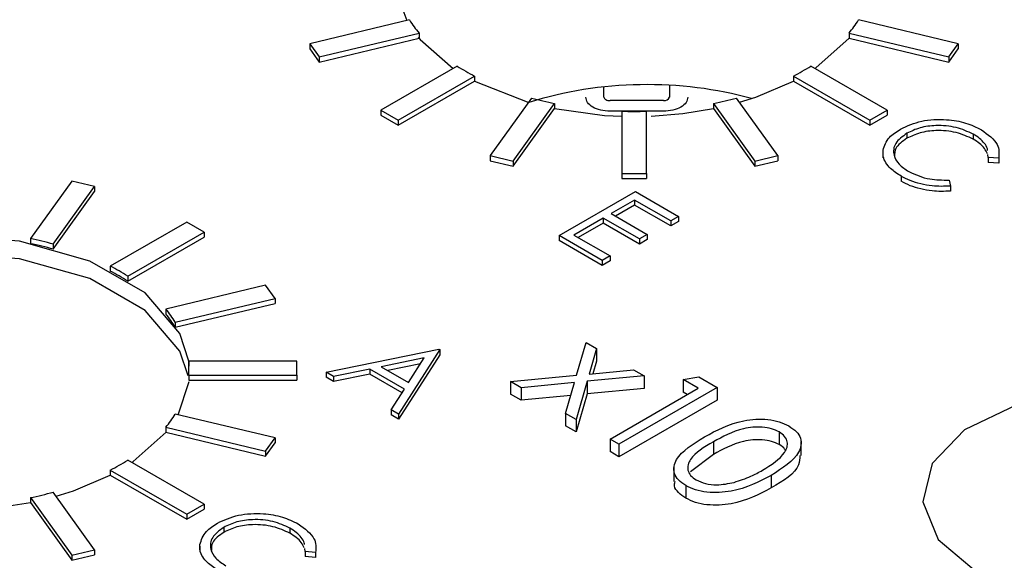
# Model space of a CAD drawing. Header units: inches. Extents: x 6 to 26.3, y 3.7 to 17.6.
# Tile 22 of 24: x 24.021 to 24.34, y 12.885 to 13.06. Entities that reach past the tile are written whole.
import ezdxf

# ---------------------------------------------------------------- set-up
doc = ezdxf.new("R2010")
doc.units = ezdxf.units.IN
doc.header["$LTSCALE"] = 2
doc.header["$MEASUREMENT"] = 0

msp = doc.modelspace()

# ---------------------------------------------------------------- linework, layer by layer
at = {"color": 7, "linetype": 'Continuous', "lineweight": 25}
for p, q in [((24.1476582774, 13.059706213), (24.1153224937, 13.0519740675)), ((24.3254246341, 13.0519740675), (24.2930888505, 13.059706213)), ((24.1183839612, 13.0477073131), (24.1507197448, 13.0554394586)), ((24.1183839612, 13.0460742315), (24.1507197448, 13.053806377)), ((24.1507197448, 13.0554394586), (24.1507197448, 13.053806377)), ((24.290027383, 13.0554394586), (24.290027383, 13.053806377)), ((24.290027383, 13.0554394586), (24.3223631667, 13.0477073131)), ((24.290027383, 13.053806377), (24.3223631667, 13.0460742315)), ((24.1153224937, 13.0519740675), (24.1183839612, 13.0477073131)), ((24.1153224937, 13.0519740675), (24.1153224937, 13.0503409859)), ((24.1153224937, 13.0503409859), (24.1183839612, 13.0460742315)), ((24.3223631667, 13.0477073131), (24.3254246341, 13.0519740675)), ((24.3223631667, 13.0460742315), (24.3254246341, 13.0503409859)), ((24.3254246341, 13.0519740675), (24.3254246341, 13.0503409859)), ((24.1183839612, 13.0477073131), (24.1183839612, 13.0460742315)), ((24.3223631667, 13.0477073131), (24.3223631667, 13.0460742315)), ((24.1630628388, 13.0447753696), (24.1383141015, 13.0304882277)), ((24.3024330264, 13.0304882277), (24.2776842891, 13.0447753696)), ((24.1439709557, 13.0272225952), (24.168719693, 13.0415097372)), ((24.1439709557, 13.0255895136), (24.168719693, 13.0398766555)), ((24.168719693, 13.0415097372), (24.168719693, 13.0398766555)), ((24.168719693, 13.0398766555), (24.1863523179, 13.0329857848)), ((24.2720274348, 13.0415097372), (24.2967761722, 13.0272225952)), ((24.2720274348, 13.0415097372), (24.2720274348, 13.0398766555)), ((24.2720274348, 13.0398766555), (24.2967761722, 13.0255895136)), ((24.2106432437, 13.0347068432), (24.2106432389, 13.03799622)), ((24.2319030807, 13.0385392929), (24.2319030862, 13.0347068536)), ((24.2319030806, 13.0385392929), (24.2319030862, 13.0346747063)), ((24.1871924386, 13.0343842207), (24.1737985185, 13.0157171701)), ((24.2299345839, 13.0335704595), (24.2126117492, 13.0335704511)), ((24.2319030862, 13.0346747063), (24.2319030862, 13.0347068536)), ((24.2669486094, 13.0157171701), (24.2535546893, 13.0343842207)), ((24.1383141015, 13.0304882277), (24.1383141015, 13.028855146)), ((24.1383141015, 13.0304882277), (24.1439709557, 13.0272225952)), ((24.1811895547, 13.0139498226), (24.1945834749, 13.0326168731)), ((24.1811895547, 13.012316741), (24.1945834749, 13.0309837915)), ((24.1945834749, 13.0326168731), (24.1945834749, 13.0309837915)), ((24.246163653, 13.0326168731), (24.2595575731, 13.0139498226)), ((24.246163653, 13.0326168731), (24.246163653, 13.0309837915)), ((24.246163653, 13.0309837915), (24.2595575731, 13.012316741)), ((24.2967761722, 13.0272225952), (24.3024330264, 13.0304882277)), ((24.3024330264, 13.0304882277), (24.3024330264, 13.028855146)), ((24.1383141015, 13.028855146), (24.1439709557, 13.0255895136)), ((24.1439709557, 13.0272225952), (24.1439709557, 13.0255895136)), ((24.2299345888, 13.0301291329), (24.2126117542, 13.0301291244)), ((24.2163735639, 13.0301147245), (24.2163735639, 13.0099096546)), ((24.2243735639, 13.0099096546), (24.2243735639, 13.0301147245)), ((24.2967761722, 13.0255895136), (24.3024330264, 13.028855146)), ((24.2967761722, 13.0272225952), (24.2967761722, 13.0255895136)), ((24.3087903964, 13.0229669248), (24.3087903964, 13.0213338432)), ((24.3302422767, 13.0227007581), (24.3302422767, 13.0210676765)), ((24.1737985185, 13.0157171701), (24.1737985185, 13.0140840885)), ((24.1737985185, 13.0157171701), (24.1811895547, 13.0139498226)), ((24.2595575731, 13.0139498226), (24.2669486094, 13.0157171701)), ((24.2669486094, 13.0157171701), (24.2669486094, 13.0140840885)), ((24.300998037, 13.0168765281), (24.300998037, 13.0150393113)), ((24.3351107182, 13.015127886), (24.3350259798, 13.0161029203)), ((24.3385414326, 13.0148645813), (24.3351107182, 13.015127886)), ((24.3351107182, 13.015127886), (24.3351107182, 13.0134948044)), ((24.3385414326, 13.0148645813), (24.3385414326, 13.0132314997)), ((24.1737985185, 13.0140840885), (24.1811895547, 13.012316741)), ((24.1811895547, 13.0139498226), (24.1811895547, 13.012316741)), ((24.2595575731, 13.012316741), (24.2669486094, 13.0140840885)), ((24.2595575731, 13.0139498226), (24.2595575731, 13.012316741)), ((24.3385414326, 13.0132314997), (24.3351107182, 13.0134948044)), ((24.2163735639, 13.0099096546), (24.2243735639, 13.0099096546)), ((24.2163735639, 13.0099096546), (24.2163735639, 13.008276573)), ((24.2163735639, 13.008276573), (24.2243735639, 13.008276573)), ((24.2243735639, 13.0099096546), (24.2243735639, 13.008276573)), ((24.3069312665, 13.0090489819), (24.3069312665, 13.0074159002)), ((24.0382331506, 13.007471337), (24.0248392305, 12.9888042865)), ((24.0322302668, 12.9870369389), (24.0456241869, 13.0057039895)), ((24.0456241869, 13.0057039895), (24.0382331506, 13.007471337)), ((24.0456241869, 13.0057039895), (24.0456241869, 13.0040709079)), ((24.322419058, 13.0078011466), (24.3228900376, 13.0058292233)), ((24.3228900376, 13.0058292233), (24.3228900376, 13.0041961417)), ((24.0322302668, 12.9854038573), (24.0456241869, 13.0040709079)), ((24.1961247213, 12.9897914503), (24.2208734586, 13.0040785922)), ((24.2208734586, 13.0040785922), (24.2348342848, 12.9960191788)), ((24.2205561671, 13.0013310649), (24.212941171, 12.9969350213)), ((24.2205561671, 12.9996979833), (24.2143556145, 12.9961184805)), ((24.2322959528, 12.9945538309), (24.2205561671, 13.0013310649)), ((24.2205561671, 13.0013310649), (24.2205561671, 12.9996979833)), ((24.2322959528, 12.9929207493), (24.2205561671, 12.9996979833)), ((24.210402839, 12.9954696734), (24.2008840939, 12.9899746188)), ((24.2221426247, 12.9886924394), (24.210402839, 12.9954696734)), ((24.210402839, 12.9954696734), (24.210402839, 12.9938365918)), ((24.212941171, 12.9969350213), (24.2246809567, 12.9901577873)), ((24.2348342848, 12.9960191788), (24.2322959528, 12.9945538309)), ((24.2348342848, 12.9960191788), (24.2348342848, 12.9943860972)), ((24.0754517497, 12.9941985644), (24.0507030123, 12.9799114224)), ((24.0811086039, 12.990932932), (24.0754517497, 12.9941985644)), ((24.210402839, 12.9938365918), (24.2022985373, 12.989158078)), ((24.2221426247, 12.9870593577), (24.210402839, 12.9938365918)), ((24.2322959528, 12.9945538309), (24.2322959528, 12.9929207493)), ((24.2348342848, 12.9943860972), (24.2322959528, 12.9929207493)), ((24.0563598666, 12.97664579), (24.0811086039, 12.990932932)), ((24.0563598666, 12.9750127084), (24.0811086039, 12.9892998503)), ((24.0811086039, 12.990932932), (24.0811086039, 12.9892998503)), ((24.2100855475, 12.9817320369), (24.1961247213, 12.9897914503)), ((24.1961247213, 12.9897914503), (24.1961247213, 12.9881583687)), ((24.2008840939, 12.9899746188), (24.2126238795, 12.9831973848)), ((24.2246809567, 12.9901577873), (24.2221426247, 12.9886924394)), ((24.2246809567, 12.9901577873), (24.2246809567, 12.9885247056)), ((24.0248392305, 12.9888042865), (24.0248392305, 12.9871712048)), ((24.0322302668, 12.9870369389), (24.0322302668, 12.9854038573)), ((24.2100855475, 12.9800989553), (24.1961247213, 12.9881583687)), ((24.2221426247, 12.9886924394), (24.2221426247, 12.9870593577)), ((24.2246809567, 12.9885247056), (24.2221426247, 12.9870593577)), ((24.2126238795, 12.9831973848), (24.2100855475, 12.9817320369)), ((24.2126238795, 12.9831973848), (24.2126238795, 12.9815643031)), ((24.0507030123, 12.9799114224), (24.0507030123, 12.9782783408)), ((24.2100855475, 12.9817320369), (24.2100855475, 12.9800989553)), ((24.2126238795, 12.9815643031), (24.2100855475, 12.9800989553)), ((24.0563598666, 12.97664579), (24.0563598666, 12.9750127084)), ((24.1010387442, 12.9737138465), (24.0687029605, 12.965981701)), ((24.1041002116, 12.9694470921), (24.1010387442, 12.9737138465)), ((24.071764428, 12.9617149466), (24.1041002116, 12.9694470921)), ((24.071764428, 12.960081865), (24.1041002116, 12.9678140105)), ((24.1041002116, 12.9694470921), (24.1041002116, 12.9678140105)), ((24.0687029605, 12.965981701), (24.0687029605, 12.9643486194)), ((24.071764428, 12.9617149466), (24.071764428, 12.960081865)), ((24.2017905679, 12.9445147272), (24.204869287, 12.9551675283)), ((24.204869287, 12.9551675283), (24.2082667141, 12.9532062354)), ((24.1206399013, 12.9454915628), (24.1571284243, 12.9530014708)), ((24.1574457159, 12.9528183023), (24.1441194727, 12.9319370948)), ((24.1574457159, 12.9511852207), (24.1441194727, 12.9303040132)), ((24.1571284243, 12.9530014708), (24.1574457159, 12.9528183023)), ((24.1574457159, 12.9528183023), (24.1574457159, 12.9511852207)), ((24.2082667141, 12.9532062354), (24.2058636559, 12.9449084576)), ((24.2082667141, 12.9532062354), (24.2082667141, 12.9491235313)), ((24.1110987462, 12.9491357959), (24.0760987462, 12.9491357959)), ((24.0760987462, 12.9491357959), (24.0760987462, 12.9475027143)), ((24.1110987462, 12.9445174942), (24.1110987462, 12.9491357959)), ((24.1524384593, 12.9501394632), (24.1385024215, 12.9472688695)), ((24.1512382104, 12.9482591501), (24.1405873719, 12.9460652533)), ((24.1473469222, 12.942163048), (24.1524384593, 12.9501394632)), ((24.2082667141, 12.9491235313), (24.2070800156, 12.9450258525)), ((24.0760987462, 12.9445174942), (24.0760987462, 12.9428844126)), ((24.0760987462, 12.9445174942), (24.1110987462, 12.9445174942)), ((24.1110987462, 12.9445174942), (24.1110987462, 12.9428844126)), ((24.1230642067, 12.9440920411), (24.1206399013, 12.9454915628)), ((24.1206399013, 12.9454915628), (24.1206399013, 12.9438584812)), ((24.1347593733, 12.9464989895), (24.1230642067, 12.9440920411)), ((24.1347593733, 12.9448659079), (24.1230642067, 12.9424589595)), ((24.1459786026, 12.9400222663), (24.1347593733, 12.9464989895)), ((24.1347593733, 12.9464989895), (24.1347593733, 12.9448659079)), ((24.1452165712, 12.938829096), (24.1347593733, 12.9448659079)), ((24.1385024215, 12.9472688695), (24.1473469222, 12.942163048)), ((24.1803925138, 12.942450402), (24.2017905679, 12.9445147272)), ((24.2236348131, 12.9443344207), (24.205187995, 12.9425534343)), ((24.2058636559, 12.9449084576), (24.220237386, 12.9462957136)), ((24.220237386, 12.9462957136), (24.2236348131, 12.9443344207)), ((24.2236348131, 12.9443344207), (24.2236348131, 12.9402517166)), ((24.0727182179, 12.9317102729), (24.0762431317, 12.9424509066)), ((24.0760987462, 12.9428844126), (24.1110987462, 12.9428844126)), ((24.1230642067, 12.9424589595), (24.1206399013, 12.9438584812)), ((24.1230642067, 12.9440920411), (24.1230642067, 12.9424589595)), ((24.1837899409, 12.9404891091), (24.1803925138, 12.942450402)), ((24.1803925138, 12.942450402), (24.1803925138, 12.9383676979)), ((24.2011021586, 12.9421597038), (24.1837899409, 12.9404891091)), ((24.1982082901, 12.9321655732), (24.2011021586, 12.9421597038)), ((24.205187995, 12.9425534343), (24.2016057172, 12.9302042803)), ((24.205187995, 12.9425534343), (24.205187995, 12.9384707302)), ((24.2362811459, 12.943156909), (24.2414123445, 12.9439627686)), ((24.2411765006, 12.9403308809), (24.2362811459, 12.943156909)), ((24.2362811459, 12.943156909), (24.2362811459, 12.9390742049)), ((24.2414123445, 12.9439627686), (24.2472956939, 12.9405663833)), ((24.1417050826, 12.9333308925), (24.1459786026, 12.9400222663)), ((24.1837899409, 12.936406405), (24.1803925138, 12.9383676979)), ((24.1837899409, 12.9404891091), (24.1837899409, 12.936406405)), ((24.1998860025, 12.9379596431), (24.1837899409, 12.936406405)), ((24.205187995, 12.9384707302), (24.2016057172, 12.9261215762)), ((24.2236348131, 12.9402517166), (24.205187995, 12.9384707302)), ((24.2126202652, 12.9238457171), (24.2411765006, 12.9403308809)), ((24.2472956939, 12.9405663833), (24.2154758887, 12.9221972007)), ((24.237640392, 12.9382895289), (24.2362811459, 12.9390742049)), ((24.2472956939, 12.9405663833), (24.2472956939, 12.9364836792)), ((24.2472956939, 12.9364836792), (24.2154758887, 12.9181144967)), ((24.1041002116, 12.924206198), (24.071764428, 12.9319383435)), ((24.1417050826, 12.9333308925), (24.1417050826, 12.9316978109)), ((24.1441194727, 12.9319370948), (24.1417050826, 12.9333308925)), ((24.1441194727, 12.9303040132), (24.1417050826, 12.9316978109)), ((24.1441194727, 12.9319370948), (24.1441194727, 12.9303040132)), ((24.2016057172, 12.9302042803), (24.1982082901, 12.9321655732)), ((24.1982082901, 12.9321655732), (24.1982082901, 12.9280828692)), ((24.2016057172, 12.9302042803), (24.2016057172, 12.9261215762)), ((24.0687029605, 12.9276715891), (24.0687029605, 12.9260385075)), ((24.0687029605, 12.9276715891), (24.1010387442, 12.9199394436)), ((24.0687029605, 12.9260385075), (24.1010387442, 12.918306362)), ((24.2016057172, 12.9261215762), (24.1982082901, 12.9280828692)), ((24.2674125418, 12.926127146), (24.2674125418, 12.922044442)), ((24.1010387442, 12.9199394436), (24.1041002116, 12.924206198)), ((24.1010387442, 12.918306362), (24.1041002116, 12.9225731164)), ((24.1041002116, 12.924206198), (24.1041002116, 12.9225731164)), ((24.2154758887, 12.9221972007), (24.2126202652, 12.9238457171)), ((24.2126202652, 12.9238457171), (24.2126202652, 12.9197630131)), ((24.2154758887, 12.9221972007), (24.2154758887, 12.9181144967)), ((24.2460718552, 12.9229037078), (24.2460718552, 12.9188210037)), ((24.2745516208, 12.9184813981), (24.2745516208, 12.9230744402)), ((24.1010387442, 12.9199394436), (24.1010387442, 12.918306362)), ((24.2154758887, 12.9181144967), (24.2126202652, 12.9197630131)), ((24.2460718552, 12.9188210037), (24.238697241, 12.9131530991)), ((24.0811086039, 12.9027203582), (24.0563598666, 12.9170075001)), ((24.0507030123, 12.9137418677), (24.0754517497, 12.8994547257)), ((24.0507030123, 12.9137418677), (24.0507030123, 12.912108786)), ((24.2332406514, 12.9146548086), (24.2332406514, 12.9100617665)), ((24.0507030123, 12.912108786), (24.0754517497, 12.8978216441)), ((24.264824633, 12.9120632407), (24.264824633, 12.9079805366)), ((24.0456241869, 12.8879493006), (24.0322302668, 12.9066163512)), ((24.2371289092, 12.9087551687), (24.2371289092, 12.9046724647)), ((24.0248392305, 12.9048490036), (24.0382331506, 12.8861819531)), ((24.0248392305, 12.9048490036), (24.0248392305, 12.903215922)), ((24.0248392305, 12.903215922), (24.0382331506, 12.8845488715)), ((24.0754517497, 12.8994547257), (24.0811086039, 12.9027203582)), ((24.0811086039, 12.9027203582), (24.0811086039, 12.9010872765)), ((24.0754517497, 12.8978216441), (24.0811086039, 12.9010872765)), ((24.0754517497, 12.8994547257), (24.0754517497, 12.8978216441)), ((24.0874659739, 12.8951990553), (24.0874659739, 12.8935659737)), ((24.1089178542, 12.8949328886), (24.1089178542, 12.893299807)), ((24.0382331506, 12.8861819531), (24.0456241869, 12.8879493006)), ((24.0456241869, 12.8879493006), (24.0456241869, 12.886316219)), ((24.0796736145, 12.8891086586), (24.0796736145, 12.8872714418)), ((24.1137862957, 12.8873600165), (24.1137015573, 12.8883350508)), ((24.1172170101, 12.8870967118), (24.1137862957, 12.8873600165)), ((24.1137862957, 12.8873600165), (24.1137862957, 12.8857269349)), ((24.1172170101, 12.8870967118), (24.1172170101, 12.8854636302)), ((24.0382331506, 12.8845488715), (24.0456241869, 12.886316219)), ((24.0382331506, 12.8861819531), (24.0382331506, 12.8845488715)), ((24.1172170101, 12.8854636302), (24.1137862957, 12.8857269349))]:
    msp.add_line(p, q, dxfattribs=at)
at = {"color": 7, "linetype": 'Continuous', "lineweight": 25, "flags": 128}
for points in [[(24.1433791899, 13.0701035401), (24.1438126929, 13.0674522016), (24.146824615, 13.0595068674)], [(24.1504277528, 13.0541643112), (24.1510596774, 13.0533997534), (24.1617402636, 13.0440118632)], [(24.2790068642, 13.0440118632), (24.2792480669, 13.0441754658), (24.290027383, 13.053806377)], [(24.2545304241, 13.0330243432), (24.2598672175, 13.0346994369), (24.2720274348, 13.0398766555)], [(24.1945834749, 13.0309837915), (24.2108302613, 13.0287637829), (24.2163735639, 13.0284816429)], [(24.2259131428, 13.0285366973), (24.2362066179, 13.029369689), (24.246163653, 13.0309837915)], [(24.0761167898, 12.9491357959), (24.0731946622, 12.9580175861), (24.0620399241, 12.9711897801), (24.0440807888, 12.9815573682), (24.0212634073, 12.9879968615), (23.9960603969, 12.9898104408), (23.9712028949, 12.9868015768), (23.9493845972, 12.9792963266), (23.9329698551, 12.9681080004), (23.9237374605, 12.954449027), (23.9226878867, 12.9397995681), (23.9257326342, 12.9317945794)], [(24.075965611, 12.9443241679), (24.0731946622, 12.9523018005), (24.0620399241, 12.9654739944), (24.0440807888, 12.9758415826), (24.0212634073, 12.9822810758), (23.9960603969, 12.9840946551), (23.9712028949, 12.9810857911), (23.9493845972, 12.9735805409), (23.9329698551, 12.9623922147), (23.9237374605, 12.9487332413), (23.9222543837, 12.9424509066)], [(24.331166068, 12.8809427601), (24.3490707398, 12.8738623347), (24.3701969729, 12.8709938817), (24.3916915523, 12.8727248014), (24.4106515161, 12.8788213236), (24.424516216, 12.8884600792), (24.4314131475, 12.9003393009), (24.4304108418, 12.9128546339), (24.4216446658, 12.9243158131), (24.4062985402, 12.9331749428), (24.3864450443, 12.9382355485), (24.3647655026, 12.9388141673), (24.3441878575, 12.9348326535), (24.327491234, 12.9268287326), (24.3169306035, 12.9158833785), (24.3139322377, 12.9034748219), (24.3189010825, 12.8912789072), (24.331166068, 12.8809427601)], [(24.331166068, 12.8809427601), (24.3490707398, 12.8738623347), (24.3701969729, 12.8709938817), (24.3916915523, 12.8727248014), (24.4106515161, 12.8788213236), (24.424516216, 12.8884600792), (24.4314131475, 12.9003393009), (24.4304108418, 12.9128546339), (24.4216446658, 12.9243158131), (24.4062985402, 12.9331749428), (24.3864450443, 12.9382355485), (24.3647655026, 12.9388141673), (24.3441878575, 12.9348326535), (24.327491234, 12.9268287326), (24.3169306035, 12.9158833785), (24.3139322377, 12.9034748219), (24.3189010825, 12.8912789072), (24.331166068, 12.8809427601)], [(24.0576976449, 12.9162352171), (24.0581232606, 12.9165228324), (24.0687898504, 12.9260177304)], [(24.0331710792, 12.9053051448), (24.0387424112, 12.9070468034), (24.0507030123, 12.912120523)], [(24.0030491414, 12.9008231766), (24.0150818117, 12.9017170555), (24.0248392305, 12.9032904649)]]:
    msp.add_lwpolyline(points, dxfattribs=at)
at = {"color": 7, "linetype": 'Continuous', "lineweight": 25}
for centre, radius, start, end in [((24.1798438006, 13.0795681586), 0.0378206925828, 211.6790695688, 219.6410713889), ((24.2609033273, 13.0795681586), 0.0378206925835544, 320.3589286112, 328.3209304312), ((24.2022108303, 13.106056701), 0.0727184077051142, 237.428579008, 242.5767975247), ((24.2385362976, 13.106056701), 0.0727184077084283, 297.4232024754, 302.5714209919), ((24.2175023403, 13.144801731), 0.1145020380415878, 254.6502434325, 258.4536141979), ((24.2116283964, 13.0348050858), 0.0009900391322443, 185.6948883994, 245.6253813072), ((24.2125550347, 13.0364102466), 0.0028403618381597, 241.9597984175, 271.1441212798), ((24.2302627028, 13.0352752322), 0.0017360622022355, 259.1054633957, 340.8892426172), ((24.2232447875, 13.144801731), 0.1145020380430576, 281.5463858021, 285.3497565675), ((24.2203735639, 13.1636329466), 0.1335781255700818, 268.2840200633, 271.7159799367), ((24.001920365, 12.8766194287), 0.1145020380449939, 74.6502434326, 78.4536141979), ((24.001920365, 12.874986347), 0.1145020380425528, 74.6502434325, 78.4536141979), ((24.0172118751, 12.9153644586), 0.0727184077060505, 57.428579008, 62.5767975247), ((24.0172118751, 12.9137313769), 0.0727184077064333, 57.4285790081, 62.5767975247), ((24.0395789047, 12.941853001), 0.0378206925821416, 31.6790695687, 39.641071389), ((24.0395789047, 12.9402199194), 0.0378206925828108, 31.6790695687, 39.6410713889), ((24.0504499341, 12.9468266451), 0.0257525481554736, 354.8555563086, 5.1444436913), ((24.0504283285, 12.9451923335), 0.0257741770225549, 0.0027340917, 5.1428601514), ((24.0395789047, 12.9518002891), 0.0378206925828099, 320.3589286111, 328.3209304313), ((24.0172118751, 12.9782888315), 0.072718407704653, 297.4232024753, 302.571420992), ((24.001920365, 13.0170338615), 0.1145020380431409, 281.5463858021, 285.3497565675)]:
    msp.add_arc(centre, radius, start, end, dxfattribs=at)
msp.add_ellipse((24.2219873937, 12.9909118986), major_axis=(0.07998599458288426, 0.002507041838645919), ratio=0.5970729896, start_param=1.079605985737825, end_param=2.013748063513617, dxfattribs=at)
for points, knots in [([(24.21261175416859, 13.03012912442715), (24.21157823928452, 13.03019091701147), (24.20950453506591, 13.03031490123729), (24.20693237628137, 13.03139043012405), (24.20505075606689, 13.03287428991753), (24.20484229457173, 13.03407328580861), (24.20473773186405, 13.03467469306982)], [0, 0, 0, 0, 0.2491269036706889, 0.4998626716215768, 0.7491349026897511, 0.9999999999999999, 0.9999999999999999, 0.9999999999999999, 0.9999999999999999]), ([(24.23780859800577, 13.03467470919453), (24.23770155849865, 13.03407807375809), (24.23748678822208, 13.03288094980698), (24.23562371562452, 13.03139607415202), (24.23305331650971, 13.03030983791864), (24.23097636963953, 13.03018949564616), (24.22993458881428, 13.03012913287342)], [0, 0, 0, 0, 0.249126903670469, 0.4998626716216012, 0.7491349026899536, 1, 1, 1, 1]), ([(24.30673791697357, 13.02434641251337), (24.30890377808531, 13.02533578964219), (24.31323593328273, 13.02731474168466), (24.32114582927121, 13.02765396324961), (24.32801107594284, 13.02652882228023), (24.33128248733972, 13.02490066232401), (24.33291942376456, 13.02408596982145)], [0, 0, 0, 0, 0.2795118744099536, 0.5590796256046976, 0.7793739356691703, 1, 1, 1, 1]), ([(24.30105145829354, 13.01744038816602), (24.30152649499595, 13.01889677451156), (24.30237624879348, 13.02150198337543), (24.30540314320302, 13.02347594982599), (24.30673791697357, 13.02434641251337)], [0, 0, 0, 0, 0.5590286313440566, 1, 1, 1, 1]), ([(24.33024227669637, 13.02270075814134), (24.32848097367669, 13.02350877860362), (24.32495958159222, 13.02512426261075), (24.31858821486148, 13.0257010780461), (24.31286274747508, 13.02492793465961), (24.31014815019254, 13.02362074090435), (24.30879039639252, 13.02296692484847)], [0, 0, 0, 0, 0.2798558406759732, 0.559518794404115, 0.7796855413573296, 1, 1, 1, 1]), ([(24.33291942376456, 13.02408596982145), (24.33503262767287, 13.02256244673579), (24.33880946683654, 13.01983951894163), (24.33862339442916, 13.01638586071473), (24.33854143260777, 13.01486458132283)], [0, 0, 0, 0, 0.5595165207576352, 1, 1, 1, 1]), ([(24.30879039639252, 13.02296692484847), (24.30737829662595, 13.02193388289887), (24.30455382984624, 13.01986760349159), (24.30420412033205, 13.01608535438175), (24.30595221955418, 13.01284923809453), (24.30828659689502, 13.01129877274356), (24.30945472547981, 13.01052291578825)], [0, 0, 0, 0, 0.2794342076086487, 0.5589212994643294, 0.779283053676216, 1, 1, 1, 1]), ([(24.30879039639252, 13.0213338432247), (24.3072926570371, 13.02030549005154), (24.30477822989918, 13.01857907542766), (24.30480096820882, 13.01635761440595), (24.30481016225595, 13.01545938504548)], [0, 0, 0, 0, 0.5956582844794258, 1, 1, 1, 1]), ([(24.33024227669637, 13.02106767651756), (24.32848097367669, 13.02187569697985), (24.32495958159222, 13.02349118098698), (24.31858821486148, 13.02406799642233), (24.31286274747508, 13.02329485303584), (24.31014815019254, 13.02198765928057), (24.30879039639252, 13.0213338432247)], [0, 0, 0, 0, 0.2798558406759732, 0.559518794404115, 0.7796855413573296, 1, 1, 1, 1]), ([(24.33491462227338, 13.01738424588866), (24.33490779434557, 13.01757552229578), (24.33487904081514, 13.01838101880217), (24.3339165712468, 13.01972086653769), (24.33240916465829, 13.02134183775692), (24.33096458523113, 13.02224777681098), (24.33024227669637, 13.02270075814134)], [0, 0, 0, 0, 0.0940093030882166, 0.3958886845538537, 0.6979364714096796, 1, 1, 1, 1]), ([(24.3348649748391, 13.01632242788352), (24.3345756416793, 13.01691312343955), (24.33399681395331, 13.01809484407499), (24.33238909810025, 13.01970699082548), (24.33095789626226, 13.02061410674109), (24.33024227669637, 13.02106767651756)], [0, 0, 0, 0, 0.3332036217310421, 0.6665931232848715, 1, 1, 1, 1]), ([(24.30693126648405, 13.00904898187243), (24.30570148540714, 13.00984243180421), (24.30367525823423, 13.01114974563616), (24.30187096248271, 13.01336578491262), (24.30098219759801, 13.01537762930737), (24.30102837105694, 13.01675279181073), (24.30105145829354, 13.01744038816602)], [0, 0, 0, 0, 0.3398376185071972, 0.5599274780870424, 0.7799589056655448, 1, 1, 1, 1]), ([(24.32289003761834, 13.00582922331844), (24.32089118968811, 13.00576506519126), (24.31759543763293, 13.00565927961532), (24.31320609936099, 13.00647248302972), (24.30978684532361, 13.00753992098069), (24.30788323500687, 13.00854590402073), (24.30693126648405, 13.00904898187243)], [0, 0, 0, 0, 0.3393413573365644, 0.5595147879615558, 0.7797195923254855, 1, 1, 1, 1]), ([(24.30945472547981, 13.01052291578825), (24.31160189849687, 13.00955296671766), (24.31544456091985, 13.00781710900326), (24.32028383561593, 13.00780603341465), (24.32241905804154, 13.00780114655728)], [0, 0, 0, 0, 0.5587722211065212, 1, 1, 1, 1]), ([(24.32289003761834, 13.00419614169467), (24.32089118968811, 13.00413198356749), (24.31759543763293, 13.00402619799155), (24.31320609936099, 13.00483940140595), (24.30978684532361, 13.00590683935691), (24.30788323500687, 13.00691282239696), (24.30693126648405, 13.00741590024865)], [0, 0, 0, 0, 0.3393413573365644, 0.5595147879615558, 0.7797195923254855, 1, 1, 1, 1]), ([(24.24320348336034, 12.92454486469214), (24.24712607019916, 12.9266671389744), (24.25203558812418, 12.92932338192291), (24.2597804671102, 12.93037082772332), (24.26374494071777, 12.93027450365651), (24.26756318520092, 12.92954608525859), (24.26957478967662, 12.92855957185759), (24.27058049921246, 12.92806636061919)], [0, 0, 0, 0, 0.4987020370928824, 0.6241765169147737, 0.749467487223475, 0.8747452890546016, 1, 1, 1, 1]), ([(24.26741254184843, 12.92612714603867), (24.26661035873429, 12.92650618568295), (24.26500509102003, 12.92726469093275), (24.26195139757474, 12.92773570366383), (24.25884255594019, 12.92772391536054), (24.25286205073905, 12.92670210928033), (24.24908826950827, 12.92459107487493), (24.24607185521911, 12.92290370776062)], [0, 0, 0, 0, 0.1251387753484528, 0.2504181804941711, 0.3755188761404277, 0.5008471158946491, 1, 1, 1, 1]), ([(24.26198175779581, 12.91371911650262), (24.26481839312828, 12.91549271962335), (24.26906718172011, 12.91814927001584), (24.27046331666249, 12.92239357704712), (24.26936749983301, 12.92473300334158), (24.26806388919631, 12.92566264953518), (24.26741254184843, 12.92612714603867)], [0, 0, 0, 0, 0.5000715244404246, 0.7490205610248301, 0.8745984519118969, 0.9999999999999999, 0.9999999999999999, 0.9999999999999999, 0.9999999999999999]), ([(24.27058049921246, 12.92806636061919), (24.27144209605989, 12.92748240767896), (24.2731652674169, 12.92631451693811), (24.27491863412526, 12.92338495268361), (24.27391100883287, 12.91783752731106), (24.26846012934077, 12.91437355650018), (24.26482463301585, 12.91206324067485)], [0, 0, 0, 0, 0.125600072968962, 0.2511968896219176, 0.5005813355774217, 1, 1, 1, 1]), ([(24.23712890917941, 12.90875516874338), (24.23627585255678, 12.90933491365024), (24.23456981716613, 12.91049435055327), (24.23285668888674, 12.91340665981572), (24.23402338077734, 12.91890587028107), (24.23952934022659, 12.9222879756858), (24.24320348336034, 12.92454486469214)], [0, 0, 0, 0, 0.1255507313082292, 0.2510900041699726, 0.5002501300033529, 1, 1, 1, 1]), ([(24.24607185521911, 12.92290370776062), (24.24312064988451, 12.92117308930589), (24.23870181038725, 12.91858183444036), (24.23741392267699, 12.91431028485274), (24.23853906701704, 12.91198038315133), (24.23983863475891, 12.91104929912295), (24.24048809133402, 12.91058399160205)], [0, 0, 0, 0, 0.5002912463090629, 0.7490860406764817, 0.8746062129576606, 1, 1, 1, 1]), ([(24.26741254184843, 12.92204444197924), (24.26661035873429, 12.92242348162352), (24.26500509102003, 12.92318198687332), (24.26195139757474, 12.9236529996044), (24.25884255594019, 12.9236412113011), (24.25286205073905, 12.92261940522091), (24.24908826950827, 12.9205083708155), (24.24607185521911, 12.91882100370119)], [0, 0, 0, 0, 0.1251387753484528, 0.2504181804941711, 0.3755188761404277, 0.5008471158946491, 1, 1, 1, 1]), ([(24.26933702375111, 12.9202729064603), (24.26928859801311, 12.92037977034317), (24.26897941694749, 12.92106205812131), (24.26812941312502, 12.92159498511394), (24.26741254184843, 12.92204444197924)], [0, 0, 0, 0, 0.1566258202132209, 1, 1, 1, 1]), ([(24.27408998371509, 12.91850177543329), (24.2740631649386, 12.91747423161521), (24.2739558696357, 12.91336328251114), (24.26873816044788, 12.91028751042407), (24.26482463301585, 12.90798053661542)], [0, 0, 0, 0, 0.2499529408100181, 1, 1, 1, 1]), ([(24.25277747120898, 12.90979653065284), (24.2546496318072, 12.91040931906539), (24.25799517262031, 12.91150436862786), (24.26076286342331, 12.91304195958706), (24.26198175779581, 12.91371911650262)], [0, 0, 0, 0, 0.5595987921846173, 1, 1, 1, 1]), ([(24.23712890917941, 12.90467246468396), (24.23629791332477, 12.90525163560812), (24.23463599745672, 12.90640992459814), (24.23321700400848, 12.90833725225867), (24.23356830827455, 12.90956455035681), (24.23370364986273, 12.91003737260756)], [0, 0, 0, 0, 0.3807288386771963, 0.7614229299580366, 1, 1, 1, 1]), ([(24.26482463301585, 12.91206324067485), (24.26082791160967, 12.90996125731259), (24.25483576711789, 12.90680982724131), (24.24523465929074, 12.9062616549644), (24.24016375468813, 12.90726570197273), (24.23814051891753, 12.90825868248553), (24.23712890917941, 12.90875516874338)], [0, 0, 0, 0, 0.4994065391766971, 0.7487427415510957, 0.8743723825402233, 1, 1, 1, 1]), ([(24.24048809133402, 12.91058399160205), (24.24146628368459, 12.91014526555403), (24.24342359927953, 12.90926739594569), (24.2479258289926, 12.90876519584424), (24.2509388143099, 12.90940567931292), (24.25277747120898, 12.90979653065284)], [0, 0, 0, 0, 0.2802572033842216, 0.5607811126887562, 1, 1, 1, 1]), ([(24.26482463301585, 12.90798053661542), (24.26082791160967, 12.90587855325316), (24.25483576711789, 12.90272712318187), (24.24523465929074, 12.90217895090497), (24.24016375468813, 12.9031829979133), (24.23814051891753, 12.9041759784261), (24.23712890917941, 12.90467246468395)], [0, 0, 0, 0, 0.4994065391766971, 0.7487427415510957, 0.8743723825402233, 1, 1, 1, 1]), ([(24.08541349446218, 12.89657854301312), (24.08757935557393, 12.89756792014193), (24.09191151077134, 12.89954687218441), (24.09982140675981, 12.89988609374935), (24.10668665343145, 12.89876095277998), (24.10995806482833, 12.89713279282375), (24.11159500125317, 12.8963181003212)], [0, 0, 0, 0, 0.2795118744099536, 0.5590796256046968, 0.7793739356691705, 1, 1, 1, 1]), ([(24.07972703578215, 12.88967251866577), (24.08020207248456, 12.8911289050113), (24.08105182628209, 12.89373411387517), (24.08407872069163, 12.89570808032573), (24.08541349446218, 12.89657854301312)], [0, 0, 0, 0, 0.559028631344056, 1, 1, 1, 1]), ([(24.10891785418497, 12.89493288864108), (24.1071565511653, 12.89574090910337), (24.10363515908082, 12.8973563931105), (24.09726379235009, 12.89793320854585), (24.09153832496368, 12.89716006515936), (24.08882372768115, 12.89585287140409), (24.08746597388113, 12.89519905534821)], [0, 0, 0, 0, 0.279855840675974, 0.559518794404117, 0.779685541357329, 1, 1, 1, 1]), ([(24.08746597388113, 12.89519905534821), (24.08605387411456, 12.89416601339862), (24.08322940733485, 12.89209973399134), (24.08287969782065, 12.88831748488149), (24.08462779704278, 12.88508136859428), (24.08696217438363, 12.8835309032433), (24.08813030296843, 12.882755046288)], [0, 0, 0, 0, 0.2794342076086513, 0.5589212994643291, 0.7792830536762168, 1, 1, 1, 1]), ([(24.08746597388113, 12.89356597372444), (24.08596823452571, 12.89253762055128), (24.08345380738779, 12.8908112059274), (24.08347654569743, 12.8885897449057), (24.08348573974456, 12.88769151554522)], [0, 0, 0, 0, 0.5956582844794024, 1, 1, 1, 1]), ([(24.10891785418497, 12.89329980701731), (24.1071565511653, 12.8941078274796), (24.10363515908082, 12.89572331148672), (24.09726379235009, 12.89630012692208), (24.09153832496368, 12.89552698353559), (24.08882372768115, 12.89421978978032), (24.08746597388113, 12.89356597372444)], [0, 0, 0, 0, 0.279855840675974, 0.559518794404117, 0.779685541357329, 1, 1, 1, 1]), ([(24.11359019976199, 12.8896163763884), (24.11358337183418, 12.88980765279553), (24.11355461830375, 12.89061314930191), (24.11259214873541, 12.89195299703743), (24.11108474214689, 12.89357396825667), (24.10964016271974, 12.89447990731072), (24.10891785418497, 12.89493288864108)], [0, 0, 0, 0, 0.0940093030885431, 0.3958886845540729, 0.6979364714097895, 0.9999999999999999, 0.9999999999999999, 0.9999999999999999, 0.9999999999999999]), ([(24.11354055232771, 12.88855455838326), (24.11325121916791, 12.88914525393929), (24.11267239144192, 12.89032697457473), (24.11106467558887, 12.89193912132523), (24.10963347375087, 12.89284623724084), (24.10891785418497, 12.89329980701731)], [0, 0, 0, 0, 0.3332036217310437, 0.6665931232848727, 1, 1, 1, 1]), ([(24.11159500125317, 12.8963181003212), (24.11370820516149, 12.89479457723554), (24.11748504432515, 12.89207164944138), (24.11729897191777, 12.88861799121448), (24.11721701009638, 12.88709671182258)], [0, 0, 0, 0, 0.5595165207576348, 1, 1, 1, 1]), ([(24.08560684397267, 12.88128111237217), (24.08437706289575, 12.88207456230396), (24.08235083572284, 12.88338187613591), (24.08054653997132, 12.88559791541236), (24.07965777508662, 12.88760975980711), (24.07970394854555, 12.88898492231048), (24.07972703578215, 12.88967251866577)], [0, 0, 0, 0, 0.3398376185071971, 0.5599274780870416, 0.779958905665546, 1, 1, 1, 1])]:
    msp.add_open_spline(points, degree=3, knots=knots, dxfattribs=at)

doc.saveas('drawing.dxf')
